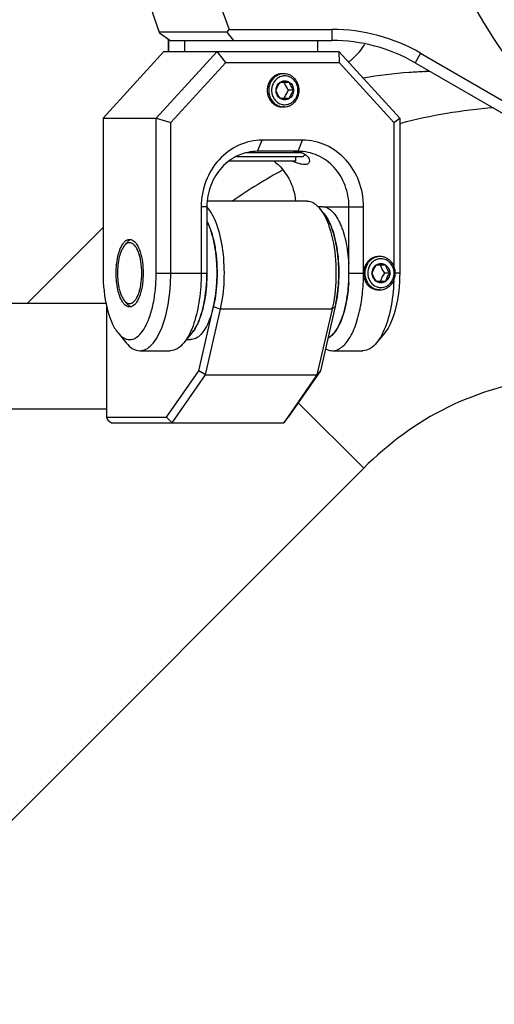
# Model space of a CAD drawing. Header units: millimetres. Extents: x 0 to 2550, y 0 to 1188.
# Tile 5 of 218: x 302 to 311, y 109 to 127. Entities that reach past the tile are written whole.
import ezdxf

# ---------------------------------------------------------------- set-up
doc = ezdxf.new("R2010")
doc.units = ezdxf.units.MM
doc.header["$LTSCALE"] = 46.255
for name, color, linetype in [('CSHCS-BR-M4-12_203_PBL679', 7, 'CONTINUOUS'), ('FWSRM-D10-V4-E2-T2_5_PBL722', 7, 'CONTINUOUS'), ('M2000801_PBL675', 7, 'CONTINUOUS'), ('M2000901_PBL613', 7, 'CONTINUOUS'), ('M2300101_PBL673', 7, 'CONTINUOUS'), ('M2300202_PBL672', 7, 'CONTINUOUS'), ('M2300301_PBL689', 7, 'CONTINUOUS'), ('M2300602_PBL674', 7, 'CONTINUOUS'), ('M2410102_PBL687', 7, 'CONTINUOUS'), ('M2420202_PBL727', 7, 'CONTINUOUS'), ('SSHH-ST-M3-5_203_PBL693', 7, 'CONTINUOUS'), ('SSHH-ST-M3-5_203_PBL694', 7, 'CONTINUOUS'), ('WFM_0608_06_2_PBL677', 7, 'CONTINUOUS'), ('WFM_0608_06_2_PBL678', 7, 'CONTINUOUS'), ('WFM_0608_06_2_PBL721', 7, 'CONTINUOUS')]:
    doc.layers.add(name, color=color, linetype=linetype)

msp = doc.modelspace()

# ---------------------------------------------------------------- linework, layer by layer
at = {"layer": 'CSHCS-BR-M4-12_203_PBL679', "color": 7}
for p, q in [((307.2829, 124.0605), (307.2829, 123.9805)), ((307.2829, 123.9805), (306.0831, 123.9805))]:
    msp.add_line(p, q, dxfattribs=at)
at = {"layer": 'FWSRM-D10-V4-E2-T2_5_PBL722', "color": 7}
for p, q in [((307.4129, 124.0605), (306.2132, 124.0605)), ((307.3957, 124.1305), (306.3874, 124.1305)), ((307.4539, 124.1014), (307.4129, 124.0605))]:
    msp.add_line(p, q, dxfattribs=at)
at = {"layer": 'M2000801_PBL675', "color": 7}
msp.add_line((304.9829, 125.9605), (304.9829, 126.1814), dxfattribs=at)
at = {"layer": 'M2000901_PBL613', "color": 7}
for p, q in [((304.983, 126.1814), (304.983, 125.9605)), ((302.433, 121.4114), (303.8033, 122.7817))]:
    msp.add_line(p, q, dxfattribs=at)
at = {"layer": 'M2000901_PBL613', "color": 2}
for p, q in [((309.1612, 124.6588), (309.1792, 124.6635)), ((309.1626, 124.6538), (309.1809, 124.6571)), ((307.3305, 119.6222), (308.5126, 118.44)), ((308.5126, 118.44), (298.8361, 108.7635))]:
    msp.add_line(p, q, dxfattribs=at)
for centre, radius, start, end in [((308.8826, 129.3192), 3.7931, 281.14772, 282.25315), ((310.446, 110.8435), 14.7775, 92.86937, 93.21993), ((311.6267, 115.2162), 9.7592, 94.4992, 104.52434), ((311.6938, 115.2902), 9.7136, 118.53898, 124.8081)]:
    msp.add_arc(centre, radius, start, end, dxfattribs=at)
for points, knots in [([(308.2385, 125.7668), (308.2652, 125.7896), (308.3764, 125.8842), (308.4731, 125.9964), (308.5342, 126.089)], [0, 0, 0, 0, 0.2404176, 1, 1, 1, 1]), ([(309.6159, 125.5977), (309.5217, 125.5937), (309.1502, 125.5725), (308.7799, 125.5288), (308.5061, 125.4817)], [0, 0, 0, 0, 0.2532931, 1, 1, 1, 1]), ([(311.8212, 120.058), (311.2023, 119.9874), (309.9753, 119.6388), (308.9533, 118.8807), (308.5126, 118.44)], [0, 0, 0, 0, 0.499878, 1, 1, 1, 1])]:
    msp.add_open_spline(points, degree=3, knots=knots, dxfattribs=at)
at = {"layer": 'M2300101_PBL673', "color": 7}
for p, q in [((303.8033, 124.7605), (304.9031, 125.9605)), ((305.8631, 125.9605), (304.7633, 124.7605)), ((304.9031, 125.9605), (308.0627, 125.9605)), ((306.019, 125.7605), (305.8631, 125.9605)), ((309.1626, 124.7605), (308.0627, 125.9605)), ((308.0627, 125.9605), (308.0668, 125.7605)), ((306.019, 125.7605), (305.0266, 124.6776)), ((306.019, 125.7605), (308.0668, 125.7605)), ((309.0592, 124.6776), (308.0668, 125.7605)), ((303.8033, 124.7605), (303.8033, 121.9605)), ((303.8033, 124.7605), (304.7633, 124.7605)), ((304.7633, 121.9605), (304.7633, 124.7605)), ((304.7633, 124.7605), (305.0266, 124.6776)), ((309.0592, 124.6776), (309.1626, 124.7605)), ((309.1626, 124.7605), (309.1626, 121.9605)), ((305.0266, 121.9605), (305.0266, 124.6776)), ((309.0592, 124.6776), (309.0592, 122.0814)), ((307.4095, 124.3605), (306.6763, 124.3605)), ((307.3295, 124.1605), (306.5963, 124.1605)), ((305.5765, 123.1605), (305.5765, 121.9605)), ((305.6798, 123.1605), (305.6798, 121.9605)), ((308.246, 121.9605), (308.246, 123.1605)), ((308.5093, 121.9605), (308.5093, 123.1605)), ((304.0738, 120.8808), (304.2222, 120.7008)), ((305.4093, 120.8808), (305.2609, 120.7008)), ((308.892, 120.8808), (308.7437, 120.7008)), ((304.4666, 120.5605), (305.0165, 120.5605)), ((307.9493, 120.5605), (308.4992, 120.5605))]:
    msp.add_line(p, q, dxfattribs=at)
at = {"layer": 'M2300101_PBL673', "color": 2}
for p, q in [((306.5963, 124.1605), (306.6763, 124.3605)), ((307.3295, 124.1605), (307.4095, 124.3605)), ((305.6798, 123.1605), (305.5765, 123.1605)), ((307.766, 123.1605), (308.5093, 123.1605)), ((304.7633, 121.9605), (305.6798, 121.9605)), ((308.246, 121.9605), (308.5093, 121.9605)), ((309.1626, 121.9605), (309.0825, 121.9605))]:
    msp.add_line(p, q, dxfattribs=at)
at = {"layer": 'M2300101_PBL673', "color": 7}
for centre, radius, start, end in [((307.2519, 123.7378), 0.4217, 77.108, 79.31835), ((305.2704, 121.9604), 2.9757, 356.74431, 0.00184), ((305.3861, 121.9532), 2.8597, 354.14001, 356.756), ((305.5058, 121.9416), 2.7394, 353.79526, 354.12577), ((306.1271, 121.8351), 2.1088, 346.78688, 347.42788), ((306.8713, 121.6056), 1.3292, 337.79032, 338.91202), ((307.449, 121.3073), 0.6778, 324.46272, 326.46759), ((307.7365, 121.0297), 0.2753, 298.57268, 302.12737), ((307.7224, 121.0521), 0.3018, 302.13521, 305.83469)]:
    msp.add_arc(centre, radius, start, end, dxfattribs=at)
at = {"layer": 'M2300101_PBL673', "color": 134}
msp.add_arc((308.7712, 121.9057), 0.2452, 269.26974, 270.3145, dxfattribs=at)
for points, knots in [([(307.0429, 125.5605), (307.0385, 125.56), (307.0296, 125.559), (307.0184, 125.5579), (307.0095, 125.5569), (307.004, 125.5563), (306.9995, 125.5558), (306.9962, 125.5555), (306.9934, 125.5552), (306.9915, 125.555), (306.9903, 125.5548), (306.9895, 125.5548), (306.9887, 125.5545), (306.9876, 125.5541), (306.9858, 125.5535), (306.9831, 125.5526), (306.9799, 125.5516), (306.9756, 125.5502), (306.9702, 125.5484), (306.9638, 125.5463), (306.9574, 125.5442), (306.9521, 125.5424), (306.9478, 125.541), (306.9446, 125.54), (306.9419, 125.5391), (306.94, 125.5385), (306.9389, 125.5381), (306.9381, 125.5379), (306.9374, 125.5374), (306.9364, 125.5368), (306.9347, 125.5358), (306.9322, 125.5344), (306.9293, 125.5327), (306.9253, 125.5304), (306.9204, 125.5275), (306.9144, 125.5241), (306.9085, 125.5207), (306.9036, 125.5178), (306.8996, 125.5155), (306.8967, 125.5138), (306.8942, 125.5123), (306.8925, 125.5114), (306.8915, 125.5108), (306.8907, 125.5104), (306.8901, 125.5097), (306.8892, 125.509), (306.8877, 125.5076), (306.8855, 125.5056), (306.8828, 125.5033), (306.8793, 125.5001), (306.8749, 125.4962), (306.8696, 125.4915), (306.8643, 125.4868), (306.8599, 125.4828), (306.8564, 125.4797), (306.8538, 125.4773), (306.8516, 125.4754), (306.85, 125.474), (306.8492, 125.4732), (306.8485, 125.4726), (306.848, 125.4719), (306.8472, 125.471), (306.846, 125.4693), (306.8442, 125.4669), (306.8421, 125.4641), (306.8393, 125.4603), (306.8357, 125.4556), (306.8315, 125.45), (306.8272, 125.4443), (306.8237, 125.4396), (306.8208, 125.4358), (306.8187, 125.433), (306.8169, 125.4307), (306.8157, 125.429), (306.815, 125.4281), (306.8144, 125.4274), (306.814, 125.4265), (306.8135, 125.4255), (306.8126, 125.4236), (306.8113, 125.4209), (306.8097, 125.4177), (306.8076, 125.4134), (306.8049, 125.408), (306.8018, 125.4016), (306.7986, 125.3951), (306.7959, 125.3897), (306.7938, 125.3854), (306.7922, 125.3822), (306.7909, 125.3795), (306.79, 125.3776), (306.7895, 125.3766), (306.789, 125.3758), (306.7888, 125.3749), (306.7885, 125.3737), (306.7879, 125.3717), (306.7871, 125.3688), (306.7861, 125.3653), (306.7848, 125.3606), (306.7832, 125.3548), (306.7812, 125.3478), (306.7793, 125.3408), (306.7776, 125.3349), (306.7763, 125.3303), (306.7753, 125.3268), (306.7745, 125.3238), (306.774, 125.3218), (306.7736, 125.3206), (306.7733, 125.3198), (306.7733, 125.3188), (306.7732, 125.3176), (306.773, 125.3154), (306.7727, 125.3124), (306.7724, 125.3086), (306.7719, 125.3037), (306.7714, 125.2975), (306.7704, 125.2876), (306.7693, 125.2753), (306.7684, 125.2654), (306.768, 125.2605)], [0, 0, 0, 0, 0.03125, 0.0625, 0.078125, 0.09375, 0.1015625, 0.109375, 0.1171875, 0.1210938, 0.1230469, 0.125, 0.1269531, 0.1289062, 0.1328125, 0.140625, 0.1484375, 0.15625, 0.171875, 0.1875, 0.203125, 0.21875, 0.2265625, 0.234375, 0.2421875, 0.2460938, 0.2480469, 0.25, 0.2519531, 0.2539062, 0.2578125, 0.265625, 0.2734375, 0.28125, 0.296875, 0.3125, 0.328125, 0.34375, 0.3515625, 0.359375, 0.3671875, 0.3710938, 0.3730469, 0.375, 0.3769531, 0.3789062, 0.3828125, 0.390625, 0.3984375, 0.40625, 0.421875, 0.4375, 0.453125, 0.46875, 0.4765625, 0.484375, 0.4921875, 0.4960938, 0.4980469, 0.5, 0.5019531, 0.5039062, 0.5078125, 0.515625, 0.5234375, 0.53125, 0.546875, 0.5625, 0.578125, 0.59375, 0.6015625, 0.609375, 0.6171875, 0.6210938, 0.6230469, 0.625, 0.6269531, 0.6289062, 0.6328125, 0.640625, 0.6484375, 0.65625, 0.671875, 0.6875, 0.703125, 0.71875, 0.7265625, 0.734375, 0.7421875, 0.7460938, 0.7480469, 0.75, 0.7519531, 0.7539062, 0.7578125, 0.765625, 0.7734375, 0.78125, 0.796875, 0.8125, 0.828125, 0.84375, 0.8515625, 0.859375, 0.8671875, 0.8710938, 0.8730469, 0.875, 0.8769531, 0.8789062, 0.8828125, 0.890625, 0.8984375, 0.90625, 0.921875, 0.9375, 0.96875, 1, 1, 1, 1]), ([(306.768, 125.2605), (306.7684, 125.2556), (306.7693, 125.2459), (306.7704, 125.2338), (306.7712, 125.2241), (306.7718, 125.218), (306.7722, 125.2131), (306.7725, 125.2095), (306.7728, 125.2065), (306.773, 125.2043), (306.7731, 125.2031), (306.7732, 125.2022), (306.7735, 125.2013), (306.7738, 125.2002), (306.7743, 125.1981), (306.7751, 125.1952), (306.7761, 125.1917), (306.7774, 125.187), (306.779, 125.1812), (306.781, 125.1742), (306.7829, 125.1672), (306.7845, 125.1613), (306.7858, 125.1567), (306.7868, 125.1532), (306.7876, 125.1502), (306.7881, 125.1482), (306.7885, 125.147), (306.7887, 125.1461), (306.7891, 125.1453), (306.7896, 125.1443), (306.7905, 125.1424), (306.7919, 125.1397), (306.7934, 125.1365), (306.7955, 125.1321), (306.7982, 125.1268), (306.8013, 125.1203), (306.8045, 125.1138), (306.8071, 125.1085), (306.8092, 125.1041), (306.8107, 125.1009), (306.8121, 125.0982), (306.813, 125.0963), (306.8135, 125.0953), (306.8139, 125.0944), (306.8145, 125.0937), (306.8152, 125.0928), (306.8164, 125.0911), (306.8182, 125.0887), (306.8204, 125.0858), (306.8233, 125.082), (306.8269, 125.0772), (306.8312, 125.0714), (306.8355, 125.0656), (306.8391, 125.0608), (306.842, 125.057), (306.8442, 125.0541), (306.846, 125.0517), (306.8472, 125.05), (306.848, 125.0491), (306.8485, 125.0483), (306.8491, 125.0478), (306.85, 125.047), (306.8515, 125.0456), (306.8537, 125.0437), (306.8563, 125.0414), (306.8597, 125.0383), (306.864, 125.0344), (306.8692, 125.0298), (306.8744, 125.0251), (306.8787, 125.0212), (306.8822, 125.0181), (306.8848, 125.0158), (306.8869, 125.0139), (306.8884, 125.0125), (306.8893, 125.0118), (306.8899, 125.0111), (306.8907, 125.0108), (306.8917, 125.0102), (306.8934, 125.0092), (306.8959, 125.0077), (306.8988, 125.006), (306.9028, 125.0037), (306.9077, 125.0008), (306.9136, 124.9973), (306.9195, 124.9939), (306.9244, 124.991), (306.9284, 124.9887), (306.9313, 124.987), (306.9338, 124.9855), (306.9355, 124.9845), (306.9365, 124.984), (306.9372, 124.9835), (306.9381, 124.9833), (306.9391, 124.9829), (306.941, 124.9823), (306.9437, 124.9814), (306.9469, 124.9803), (306.9512, 124.9789), (306.9565, 124.9771), (306.9629, 124.9749), (306.9693, 124.9728), (306.9747, 124.971), (306.9789, 124.9696), (306.9822, 124.9685), (306.9848, 124.9676), (306.9867, 124.967), (306.9878, 124.9667), (306.9886, 124.9663), (306.9894, 124.9663), (306.9905, 124.9662), (306.9925, 124.966), (306.9954, 124.9656), (306.9988, 124.9653), (307.0033, 124.9648), (307.0089, 124.9642), (307.018, 124.9632), (307.0293, 124.962), (307.0384, 124.961), (307.0429, 124.9605)], [0, 0, 0, 0, 0.03125, 0.0625, 0.078125, 0.09375, 0.1015625, 0.109375, 0.1171875, 0.1210938, 0.1230469, 0.125, 0.1269531, 0.1289062, 0.1328125, 0.140625, 0.1484375, 0.15625, 0.171875, 0.1875, 0.203125, 0.21875, 0.2265625, 0.234375, 0.2421875, 0.2460938, 0.2480469, 0.25, 0.2519531, 0.2539062, 0.2578125, 0.265625, 0.2734375, 0.28125, 0.296875, 0.3125, 0.328125, 0.34375, 0.3515625, 0.359375, 0.3671875, 0.3710938, 0.3730469, 0.375, 0.3769531, 0.3789062, 0.3828125, 0.390625, 0.3984375, 0.40625, 0.421875, 0.4375, 0.453125, 0.46875, 0.4765625, 0.484375, 0.4921875, 0.4960938, 0.4980469, 0.5, 0.5019531, 0.5039062, 0.5078125, 0.515625, 0.5234375, 0.53125, 0.546875, 0.5625, 0.578125, 0.59375, 0.6015625, 0.609375, 0.6171875, 0.6210938, 0.6230469, 0.625, 0.6269531, 0.6289062, 0.6328125, 0.640625, 0.6484375, 0.65625, 0.671875, 0.6875, 0.703125, 0.71875, 0.7265625, 0.734375, 0.7421875, 0.7460938, 0.7480469, 0.75, 0.7519531, 0.7539062, 0.7578125, 0.765625, 0.7734375, 0.78125, 0.796875, 0.8125, 0.828125, 0.84375, 0.8515625, 0.859375, 0.8671875, 0.8710938, 0.8730469, 0.875, 0.8769531, 0.8789062, 0.8828125, 0.890625, 0.8984375, 0.90625, 0.921875, 0.9375, 0.96875, 1, 1, 1, 1]), ([(308.7843, 122.2605), (308.7798, 122.26), (308.7709, 122.259), (308.7598, 122.2579), (308.7509, 122.2569), (308.7454, 122.2563), (308.7409, 122.2558), (308.7376, 122.2555), (308.7348, 122.2552), (308.7328, 122.255), (308.7317, 122.2548), (308.7309, 122.2548), (308.7301, 122.2545), (308.729, 122.2541), (308.7271, 122.2535), (308.7245, 122.2526), (308.7213, 122.2516), (308.717, 122.2502), (308.7116, 122.2484), (308.7052, 122.2463), (308.6988, 122.2442), (308.6934, 122.2424), (308.6891, 122.241), (308.6859, 122.24), (308.6833, 122.2391), (308.6814, 122.2385), (308.6803, 122.2381), (308.6795, 122.2379), (308.6788, 122.2374), (308.6778, 122.2368), (308.6761, 122.2358), (308.6736, 122.2344), (308.6706, 122.2327), (308.6667, 122.2304), (308.6617, 122.2275), (308.6558, 122.2241), (308.6499, 122.2207), (308.645, 122.2178), (308.641, 122.2155), (308.6381, 122.2138), (308.6356, 122.2123), (308.6339, 122.2114), (308.6329, 122.2108), (308.6321, 122.2104), (308.6315, 122.2097), (308.6306, 122.209), (308.6291, 122.2076), (308.6269, 122.2056), (308.6242, 122.2033), (308.6207, 122.2001), (308.6163, 122.1962), (308.611, 122.1915), (308.6057, 122.1868), (308.6013, 122.1828), (308.5978, 122.1797), (308.5952, 122.1773), (308.593, 122.1754), (308.5914, 122.174), (308.5905, 122.1732), (308.5898, 122.1726), (308.5893, 122.1719), (308.5886, 122.171), (308.5874, 122.1693), (308.5856, 122.1669), (308.5835, 122.1641), (308.5806, 122.1603), (308.5771, 122.1556), (308.5728, 122.15), (308.5686, 122.1443), (308.565, 122.1396), (308.5622, 122.1358), (308.5601, 122.133), (308.5583, 122.1307), (308.557, 122.129), (308.5564, 122.1281), (308.5558, 122.1274), (308.5554, 122.1265), (308.5549, 122.1255), (308.554, 122.1236), (308.5526, 122.1209), (308.5511, 122.1177), (308.5489, 122.1134), (308.5463, 122.108), (308.5431, 122.1016), (308.54, 122.0951), (308.5373, 122.0897), (308.5352, 122.0854), (308.5336, 122.0822), (308.5323, 122.0795), (308.5314, 122.0776), (308.5309, 122.0766), (308.5304, 122.0758), (308.5302, 122.0749), (308.5299, 122.0737), (308.5293, 122.0717), (308.5285, 122.0688), (308.5275, 122.0653), (308.5262, 122.0606), (308.5246, 122.0548), (308.5226, 122.0478), (308.5206, 122.0408), (308.519, 122.0349), (308.5177, 122.0303), (308.5167, 122.0268), (308.5159, 122.0238), (308.5153, 122.0218), (308.515, 122.0206), (308.5147, 122.0198), (308.5147, 122.0188), (308.5146, 122.0176), (308.5144, 122.0154), (308.5141, 122.0124), (308.5137, 122.0086), (308.5133, 122.0037), (308.5127, 121.9975), (308.5118, 121.9876), (308.5107, 121.9753), (308.5098, 121.9654), (308.5093, 121.9605)], [0, 0, 0, 0, 0.03125, 0.0625, 0.078125, 0.09375, 0.1015625, 0.109375, 0.1171875, 0.1210938, 0.1230469, 0.125, 0.1269531, 0.1289062, 0.1328125, 0.140625, 0.1484375, 0.15625, 0.171875, 0.1875, 0.203125, 0.21875, 0.2265625, 0.234375, 0.2421875, 0.2460938, 0.2480469, 0.25, 0.2519531, 0.2539062, 0.2578125, 0.265625, 0.2734375, 0.28125, 0.296875, 0.3125, 0.328125, 0.34375, 0.3515625, 0.359375, 0.3671875, 0.3710938, 0.3730469, 0.375, 0.3769531, 0.3789062, 0.3828125, 0.390625, 0.3984375, 0.40625, 0.421875, 0.4375, 0.453125, 0.46875, 0.4765625, 0.484375, 0.4921875, 0.4960938, 0.4980469, 0.5, 0.5019531, 0.5039062, 0.5078125, 0.515625, 0.5234375, 0.53125, 0.546875, 0.5625, 0.578125, 0.59375, 0.6015625, 0.609375, 0.6171875, 0.6210938, 0.6230469, 0.625, 0.6269531, 0.6289062, 0.6328125, 0.640625, 0.6484375, 0.65625, 0.671875, 0.6875, 0.703125, 0.71875, 0.7265625, 0.734375, 0.7421875, 0.7460938, 0.7480469, 0.75, 0.7519531, 0.7539062, 0.7578125, 0.765625, 0.7734375, 0.78125, 0.796875, 0.8125, 0.828125, 0.84375, 0.8515625, 0.859375, 0.8671875, 0.8710938, 0.8730469, 0.875, 0.8769531, 0.8789062, 0.8828125, 0.890625, 0.8984375, 0.90625, 0.921875, 0.9375, 0.96875, 1, 1, 1, 1]), ([(308.5093, 121.9605), (308.5093, 121.9376), (308.5136, 121.8909), (308.5354, 121.8204), (308.5699, 121.7609), (308.6161, 121.7126), (308.6713, 121.6785), (308.7249, 121.6631), (308.7575, 121.6606), (308.7681, 121.6604)], [0, 0, 0, 0, 0.154429, 0.308858, 0.463287, 0.617716, 0.772145, 0.926574, 1, 1, 1, 1])]:
    msp.add_open_spline(points, degree=3, knots=knots, dxfattribs=at)
at = {"layer": 'M2300101_PBL673', "color": 7}
for points, knots in [([(306.6763, 124.3605), (306.5327, 124.3605), (306.2385, 124.2959), (305.8732, 124.025), (305.6321, 123.6268), (305.5765, 123.3161), (305.5765, 123.1605)], [0, 0, 0, 0, 0.2398787, 0.4857828, 0.74001, 1, 1, 1, 1]), ([(308.5093, 123.1605), (308.5093, 123.3161), (308.4537, 123.6268), (308.2127, 124.025), (307.8474, 124.2959), (307.5531, 124.3605), (307.4095, 124.3605)], [0, 0, 0, 0, 0.25999, 0.5142172, 0.7601213, 1, 1, 1, 1]), ([(306.5963, 124.1605), (306.4767, 124.1605), (306.2314, 124.1067), (305.927, 123.8809), (305.7262, 123.5491), (305.6798, 123.2901), (305.6798, 123.1605)], [0, 0, 0, 0, 0.2398787, 0.4857828, 0.74001, 1, 1, 1, 1]), ([(307.2378, 124.1605), (307.246, 124.1605), (307.2769, 124.1598), (307.3077, 124.1564), (307.3301, 124.1522)], [0, 0, 0, 0, 0.2639231, 1, 1, 1, 1]), ([(308.246, 123.1605), (308.246, 123.2901), (308.1997, 123.5491), (307.9988, 123.8809), (307.6944, 124.1067), (307.4492, 124.1605), (307.3295, 124.1605)], [0, 0, 0, 0, 0.25999, 0.5142172, 0.7601213, 1, 1, 1, 1]), ([(307.346, 124.1489), (307.3569, 124.1464), (307.3956, 124.1358), (307.4328, 124.1188), (307.4568, 124.1025)], [0, 0, 0, 0, 0.2774581, 1, 1, 1, 1]), ([(307.4568, 124.1025), (307.4687, 124.0944), (307.5048, 124.0654), (307.5329, 124.0199), (307.5329, 123.9874)], [0, 0, 0, 0, 0.305455, 1, 1, 1, 1]), ([(306.8864, 123.9863), (306.9974, 123.9035), (307.1862, 123.6816), (307.2681, 123.4035), (307.2813, 123.2613)], [0, 0, 0, 0, 0.4921744, 1, 1, 1, 1]), ([(307.4453, 123.9204), (307.4118, 123.9204), (307.3337, 123.9378), (307.2598, 123.9642), (307.2173, 123.9799)], [0, 0, 0, 0, 0.42533, 1, 1, 1, 1]), ([(307.5329, 123.9874), (307.5329, 123.9698), (307.5138, 123.9266), (307.4681, 123.9204), (307.4453, 123.9204)], [0, 0, 0, 0, 0.4351683, 1, 1, 1, 1]), ([(304.0393, 121.9605), (304.0393, 122.061), (304.0565, 122.2407), (304.1133, 122.4167), (304.1574, 122.483)], [0, 0, 0, 0, 0.5583776, 1, 1, 1, 1]), ([(304.1574, 122.483), (304.1608, 122.4881), (304.1739, 122.5067), (304.189, 122.5241), (304.2015, 122.5352)], [0, 0, 0, 0, 0.2697557, 1, 1, 1, 1]), ([(304.2175, 122.5479), (304.2226, 122.5515), (304.2425, 122.5638), (304.2662, 122.5705), (304.2833, 122.5705)], [0, 0, 0, 0, 0.2699047, 1, 1, 1, 1]), ([(304.3314, 122.5585), (304.3636, 122.5423), (304.4234, 122.4741), (304.5066, 122.2742), (304.5273, 122.0906), (304.5273, 121.9605)], [0, 0, 0, 0, 0.1667572, 0.3981543, 1, 1, 1, 1]), ([(303.8033, 121.9605), (303.8033, 121.7467), (303.8333, 121.4401), (303.948, 121.081), (304.0277, 120.9366), (304.0738, 120.8808)], [0, 0, 0, 0, 0.5681427, 0.8075553, 1, 1, 1, 1]), ([(304.1574, 121.438), (304.1133, 121.5042), (304.0565, 121.6802), (304.0393, 121.8599), (304.0393, 121.9605)], [0, 0, 0, 0, 0.4416224, 1, 1, 1, 1]), ([(304.0738, 120.8808), (304.1056, 120.8422), (304.1598, 120.7916), (304.2469, 120.7605), (304.3889, 120.7575), (304.5394, 120.9191), (304.6412, 121.1447), (304.7111, 121.3884), (304.7535, 121.665), (304.7633, 121.8603), (304.7633, 121.9605)], [0, 0, 0, 0, 0.0926491, 0.1318578, 0.1693179, 0.3496786, 0.481438, 0.6385573, 0.8143687, 1, 1, 1, 1]), ([(304.5273, 121.9605), (304.5273, 121.8303), (304.5066, 121.6467), (304.4234, 121.4468), (304.3636, 121.3786), (304.3314, 121.3624)], [0, 0, 0, 0, 0.6018457, 0.8332428, 1, 1, 1, 1]), ([(304.4666, 120.5605), (304.5041, 120.5605), (304.5861, 120.5827), (304.6927, 120.67), (304.7879, 120.803), (304.9055, 121.0528), (305.0013, 121.4451), (305.0266, 121.7813), (305.0266, 121.9605)], [0, 0, 0, 0, 0.0700069, 0.1520415, 0.252576, 0.3730852, 0.665578, 1, 1, 1, 1]), ([(305.5765, 121.9605), (305.5765, 121.7994), (305.5558, 121.4933), (305.4902, 121.1927), (305.4438, 121.0556)], [0, 0, 0, 0, 0.5266495, 1, 1, 1, 1]), ([(305.6798, 121.9605), (305.6798, 121.8081), (305.6585, 121.5219), (305.5904, 121.2415), (305.5413, 121.1173)], [0, 0, 0, 0, 0.5328964, 1, 1, 1, 1]), ([(308.4716, 121.4555), (308.4779, 121.4962), (308.5002, 121.6636), (308.5093, 121.8328), (308.5093, 121.9605)], [0, 0, 0, 0, 0.2438463, 1, 1, 1, 1]), ([(309.1626, 121.9605), (309.1626, 121.7467), (309.1326, 121.4401), (309.0178, 121.081), (308.9381, 120.9366), (308.892, 120.8808)], [0, 0, 0, 0, 0.5681427, 0.8075552, 1, 1, 1, 1]), ([(309.0565, 121.8221), (309.0496, 121.6498), (309.0138, 121.332), (308.9231, 121.0229), (308.8605, 120.8907)], [0, 0, 0, 0, 0.5410063, 1, 1, 1, 1]), ([(308.1853, 121.3761), (308.1901, 121.3976), (308.2085, 121.4867), (308.2218, 121.5769), (308.2292, 121.6455)], [0, 0, 0, 0, 0.2420198, 1, 1, 1, 1]), ([(304.2015, 121.3858), (304.1975, 121.3893), (304.1811, 121.4052), (304.1671, 121.4234), (304.1574, 121.438)], [0, 0, 0, 0, 0.2311308, 1, 1, 1, 1]), ([(307.9493, 120.5605), (308.0084, 120.5605), (308.1037, 120.6032), (308.1997, 120.7027), (308.3026, 120.8553), (308.4037, 121.1091), (308.4526, 121.3326), (308.4716, 121.4555)], [0, 0, 0, 0, 0.1611859, 0.2610556, 0.37756, 0.6605766, 1, 1, 1, 1]), ([(304.2833, 121.3505), (304.2662, 121.3505), (304.2425, 121.3572), (304.2226, 121.3695), (304.2175, 121.3731)], [0, 0, 0, 0, 0.7300953, 1, 1, 1, 1]), ([(308.1115, 121.1274), (308.1182, 121.1448), (308.145, 121.2187), (308.1663, 121.2947), (308.18, 121.3531)], [0, 0, 0, 0, 0.2368795, 1, 1, 1, 1]), ([(305.4438, 121.0556), (305.4388, 121.0409), (305.4191, 120.9851), (305.3965, 120.9302), (305.3777, 120.8907)], [0, 0, 0, 0, 0.2613066, 1, 1, 1, 1]), ([(305.5035, 121.0312), (305.4964, 121.0168), (305.4692, 120.9642), (305.4368, 120.9141), (305.4093, 120.8808)], [0, 0, 0, 0, 0.2708139, 1, 1, 1, 1]), ([(308.0139, 120.9329), (308.0221, 120.9452), (308.0558, 120.9996), (308.0833, 121.0577), (308.1019, 121.1032)], [0, 0, 0, 0, 0.2314428, 1, 1, 1, 1]), ([(305.3777, 120.8907), (305.3691, 120.8724), (305.3356, 120.806), (305.2954, 120.7426), (305.2609, 120.7009)], [0, 0, 0, 0, 0.2720573, 1, 1, 1, 1]), ([(307.8991, 120.8075), (307.9081, 120.814), (307.9464, 120.8448), (307.9785, 120.8826), (308.0005, 120.9134)], [0, 0, 0, 0, 0.2284423, 1, 1, 1, 1]), ([(308.8605, 120.8907), (308.8518, 120.8724), (308.8184, 120.806), (308.7781, 120.7426), (308.7437, 120.7009)], [0, 0, 0, 0, 0.2720573, 1, 1, 1, 1]), ([(304.2222, 120.7009), (304.2558, 120.6601), (304.3264, 120.5913), (304.4231, 120.5605), (304.4666, 120.5605)], [0, 0, 0, 0, 0.5489336, 1, 1, 1, 1]), ([(305.2609, 120.7009), (305.2273, 120.6601), (305.1567, 120.5913), (305.0599, 120.5605), (305.0165, 120.5605)], [0, 0, 0, 0, 0.5489337, 1, 1, 1, 1]), ([(308.7437, 120.7009), (308.71, 120.6601), (308.6394, 120.5913), (308.5427, 120.5605), (308.4992, 120.5605)], [0, 0, 0, 0, 0.5489337, 1, 1, 1, 1]), ([(307.8228, 120.5967), (307.8329, 120.5908), (307.8723, 120.5707), (307.9169, 120.5605), (307.9493, 120.5605)], [0, 0, 0, 0, 0.2644798, 1, 1, 1, 1])]:
    msp.add_open_spline(points, degree=3, knots=knots, dxfattribs=at)
for points in [[(304.2015, 122.5352), (304.2065, 122.5397), (304.2119, 122.5439), (304.2175, 122.5479)], [(304.2833, 122.5705), (304.2932, 122.5705), (304.3031, 122.5689), (304.3126, 122.566)], [(304.3126, 122.566), (304.319, 122.5641), (304.3253, 122.5615), (304.3314, 122.5585)], [(304.2175, 121.3731), (304.2119, 121.377), (304.2065, 121.3813), (304.2015, 121.3858)], [(304.3126, 121.3549), (304.3031, 121.352), (304.2932, 121.3505), (304.2833, 121.3505)], [(304.3314, 121.3624), (304.3253, 121.3594), (304.319, 121.3569), (304.3126, 121.3549)], [(305.5413, 121.1173), (305.5298, 121.0881), (305.5173, 121.0594), (305.5035, 121.0312)]]:
    msp.add_open_spline(points, degree=3, dxfattribs=at)
at = {"layer": 'M2300202_PBL672', "color": 7}
for p, q in [((307.4911, 123.2605), (305.6919, 123.2605)), ((307.7922, 123.0402), (307.718, 123.1301)), ((303.8631, 121.3873), (303.8633, 119.3597)), ((305.5309, 120.1998), (305.7988, 121.3607)), ((305.6518, 120.1266), (305.9251, 121.3107)), ((307.9415, 121.3107), (307.6681, 120.1266)), ((307.9985, 121.3607), (307.7305, 120.1998)), ((304.9495, 119.3602), (305.5309, 120.1998)), ((305.6518, 120.1266), (305.5309, 120.1998)), ((307.7305, 120.1998), (307.1491, 119.3602)), ((307.6681, 120.1266), (307.7305, 120.1998)), ((305.0519, 119.2603), (305.6518, 120.1266)), ((305.6518, 120.1266), (307.6681, 120.1266)), ((307.6681, 120.1266), (307.0682, 119.2603)), ((303.8633, 119.3597), (304.9495, 119.3602)), ((303.8633, 119.3597), (303.8891, 119.3097)), ((303.8891, 119.3097), (303.955, 119.2597)), ((303.955, 119.2597), (305.0519, 119.2603)), ((305.0519, 119.2603), (304.9495, 119.3602)), ((305.0519, 119.2603), (307.0682, 119.2603)), ((307.0682, 119.2603), (307.1491, 119.3602))]:
    msp.add_line(p, q, dxfattribs=at)
at = {"layer": 'M2300202_PBL672', "color": 2}
for p, q in [((305.7988, 121.3607), (305.9251, 121.3107)), ((307.9415, 121.3107), (305.9251, 121.3107)), ((307.9985, 121.3607), (307.9415, 121.3107))]:
    msp.add_line(p, q, dxfattribs=at)
at = {"layer": 'M2300202_PBL672', "color": 7}
for centre, radius, start, end in [((304.4889, 122.3155), 1.3286, 21.09593, 22.23016), ((303.7458, 122.0863), 2.107, 12.56349, 13.22798), ((303.1219, 121.9791), 2.7404, 5.86881, 6.21975), ((302.9489, 121.9628), 2.9142, 359.95622, 5.83876), ((302.9434, 121.9584), 2.9197, 354.15934, 0.04242), ((303.1243, 121.9419), 2.7381, 353.78626, 354.11761), ((303.7444, 121.8349), 2.1084, 347.00296, 347.43698), ((305.6883, 121.8307), 2.3124, 347.00563, 347.88998)]:
    msp.add_arc(centre, radius, start, end, dxfattribs=at)
for points, knots in [([(307.4911, 123.2605), (307.5314, 123.2605), (307.6212, 123.2318), (307.6868, 123.168), (307.718, 123.1301)], [0, 0, 0, 0, 0.4510676, 1, 1, 1, 1]), ([(305.9251, 121.3107), (305.9642, 121.4801), (306.0065, 121.8343), (305.9854, 122.3501), (305.9, 122.7521), (305.7873, 123.0113), (305.7188, 123.1129), (305.6815, 123.1532)], [0, 0, 0, 0, 0.2733908, 0.5569028, 0.8094254, 0.9136547, 1, 1, 1, 1]), ([(307.718, 123.1301), (307.7235, 123.1234), (307.7462, 123.0947), (307.7664, 123.0641), (307.7807, 123.0402)], [0, 0, 0, 0, 0.2372605, 1, 1, 1, 1]), ([(307.7807, 123.0402), (307.7992, 123.0091), (307.8752, 122.8621), (307.9221, 122.7016), (307.9492, 122.5754)], [0, 0, 0, 0, 0.218717, 1, 1, 1, 1]), ([(307.7922, 123.0401), (307.8636, 122.9536), (307.9723, 122.7116), (308.0562, 122.2983), (308.0725, 121.8313), (308.0336, 121.513), (307.9985, 121.3607)], [0, 0, 0, 0, 0.194369, 0.4478055, 0.7293042, 1, 1, 1, 1]), ([(305.7969, 122.5685), (305.7922, 122.5885), (305.7731, 122.6647), (305.7494, 122.7397), (305.7285, 122.7937)], [0, 0, 0, 0, 0.2626871, 1, 1, 1, 1]), ([(305.8462, 122.276), (305.8437, 122.2992), (305.8327, 122.3893), (305.817, 122.4788), (305.8024, 122.5446)], [0, 0, 0, 0, 0.2572612, 1, 1, 1, 1]), ([(307.9492, 122.5754), (307.9925, 122.374), (308.0297, 121.9605), (307.9925, 121.547), (307.9492, 121.3455)], [0, 0, 0, 0, 0.4999636, 1, 1, 1, 1]), ([(305.8024, 121.3763), (305.8072, 121.3977), (305.8256, 121.4868), (305.8388, 121.577), (305.8463, 121.6455)], [0, 0, 0, 0, 0.2417464, 1, 1, 1, 1])]:
    msp.add_open_spline(points, degree=3, knots=knots, dxfattribs=at)
msp.add_open_spline([(305.7188, 122.8182), (305.7076, 122.8455), (305.6955, 122.8724), (305.6823, 122.8988)], degree=3, dxfattribs=at)
at = {"layer": 'M2300301_PBL689', "color": 7}
for p, q in [((303.859, 121.4121), (276.123, 121.3977)), ((303.8633, 119.5061), (276.1231, 119.4917))]:
    msp.add_line(p, q, dxfattribs=at)
at = {"layer": 'M2300602_PBL674', "color": 7}
for p, q in [((304.1873, 122.4553), (304.2318, 122.5093)), ((304.1873, 121.4656), (304.2318, 121.4116))]:
    msp.add_line(p, q, dxfattribs=at)
for points, knots in [([(304.1873, 122.4553), (304.1662, 122.4297), (304.1296, 122.3636), (304.077, 122.1989), (304.0536, 121.9605), (304.077, 121.722), (304.1296, 121.5573), (304.1662, 121.4912), (304.1873, 121.4656)], [0, 0, 0, 0, 0.0962066, 0.2159152, 0.5, 0.7840848, 0.9037934, 1, 1, 1, 1]), ([(304.2391, 122.4992), (304.2345, 122.4968), (304.2149, 122.4852), (304.1984, 122.4689), (304.1873, 122.4553)], [0, 0, 0, 0, 0.2276092, 1, 1, 1, 1]), ([(304.2915, 122.5591), (304.2862, 122.5565), (304.2636, 122.5435), (304.2446, 122.5248), (304.2318, 122.5093)], [0, 0, 0, 0, 0.2269455, 1, 1, 1, 1]), ([(304.2833, 121.4105), (304.3146, 121.4105), (304.3651, 121.4423), (304.4092, 121.5057), (304.456, 121.604), (304.4932, 121.758), (304.5086, 121.9605), (304.4932, 122.1629), (304.456, 122.317), (304.4092, 122.4153), (304.3651, 122.4787), (304.3146, 122.5105), (304.2833, 122.5105)], [0, 0, 0, 0, 0.0746976, 0.1251317, 0.1855651, 0.3322811, 0.5, 0.6677188, 0.8144349, 0.8748683, 0.9253024, 1, 1, 1, 1]), ([(304.1873, 121.4656), (304.1912, 121.4608), (304.2063, 121.4438), (304.2244, 121.4292), (304.2391, 121.4217)], [0, 0, 0, 0, 0.275292, 1, 1, 1, 1]), ([(304.2318, 121.4116), (304.2364, 121.4061), (304.2536, 121.3867), (304.2746, 121.3701), (304.2915, 121.3618)], [0, 0, 0, 0, 0.2762613, 1, 1, 1, 1])]:
    msp.add_open_spline(points, degree=3, knots=knots, dxfattribs=at)
for points in [[(304.2833, 122.5105), (304.2681, 122.5105), (304.2526, 122.5061), (304.2391, 122.4992)], [(304.3119, 122.5669), (304.3049, 122.5649), (304.298, 122.5623), (304.2915, 122.5591)], [(304.2391, 121.4217), (304.2526, 121.4148), (304.2681, 121.4105), (304.2833, 121.4105)], [(304.2915, 121.3618), (304.298, 121.3586), (304.3049, 121.356), (304.3119, 121.3541)]]:
    msp.add_open_spline(points, degree=3, dxfattribs=at)
at = {"layer": 'M2410102_PBL687', "color": 7}
for p, q in [((306.0441, 126.3091), (306.0793, 126.3605)), ((306.0793, 126.3605), (307.9393, 126.3605)), ((304.8242, 126.3132), (304.8171, 126.3132)), ((304.8242, 126.3132), (304.8171, 126.3132)), ((306.0441, 126.3091), (304.8242, 126.3132)), ((305.0126, 126.1605), (304.8242, 126.2933)), ((306.1682, 126.1605), (306.0441, 126.3091)), ((305.0126, 126.1605), (307.9393, 126.1605)), ((309.5393, 125.9318), (312.8269, 124.0337)), ((309.4393, 125.7585), (316.9442, 121.4256))]:
    msp.add_line(p, q, dxfattribs=at)
at = {"layer": 'M2410102_PBL687', "color": 2}
for p, q in [((307.9393, 126.3605), (307.9393, 126.1605)), ((309.5393, 125.9318), (309.4393, 125.7585))]:
    msp.add_line(p, q, dxfattribs=at)
at = {"layer": 'M2410102_PBL687', "color": 7}
for centre, radius, start, end in [((318.4829, 131.1605), 14.5, 160.38706, 199.61294), ((318.4829, 131.1605), 13.3, 158.84438, 201.15562), ((307.9393, 123.1605), 3.2, 60, 90), ((307.9393, 123.1605), 3, 60, 90)]:
    msp.add_arc(centre, radius, start, end, dxfattribs=at)
at = {"layer": 'M2420202_PBL727', "color": 7}
for radius, start, end in [(9.1, 334.8499, 265.15009), (8.7, 333.48538, 266.51462)]:
    msp.add_arc((318.4829, 131.1605), radius, start, end, dxfattribs=at)
at = {"layer": 'SSHH-ST-M3-5_203_PBL693', "color": 7}
for p, q in [((307.0709, 125.5605), (307.0429, 125.5605)), ((307.0075, 125.4105), (307.1663, 125.4105)), ((307.0759, 125.4098), (307.0756, 125.4105)), ((307.0759, 125.4098), (307.0756, 125.4105)), ((307.2457, 125.2605), (307.155, 125.2605)), ((307.1663, 125.1105), (307.0075, 125.1105)), ((307.0709, 124.9605), (307.0429, 124.9605)), ((307.0756, 125.1105), (307.0759, 125.1112)), ((307.0756, 125.1105), (307.0759, 125.1112))]:
    msp.add_line(p, q, dxfattribs=at)
for centre, radius, start, end in [((307.0881, 125.2964), 0.2242, 101.984, 113.9201), ((307.0871, 125.3005), 0.22, 99.78387, 101.93842), ((307.087, 125.3011), 0.2194, 90.0159, 99.78094), ((307.0421, 125.2605), 0.2831, 359.89715, 0.12786), ((307.0881, 125.2246), 0.2242, 246.07398, 258.01419), ((307.0871, 125.2204), 0.22, 258.05985, 260.15279), ((307.087, 125.2198), 0.2194, 260.15568, 269.98377)]:
    msp.add_arc(centre, radius, start, end, dxfattribs=at)
for points, knots in [([(307.0709, 125.5605), (307.0529, 125.5605), (307.0167, 125.5566), (306.9647, 125.5393), (306.9168, 125.5112), (306.8606, 125.4608), (306.8098, 125.377), (306.796, 125.2994), (306.796, 125.2605)], [0, 0, 0, 0, 0.1198753, 0.2405904, 0.3628613, 0.487129, 0.7407094, 1, 1, 1, 1]), ([(306.9972, 125.5014), (306.9753, 125.4916), (306.9337, 125.4646), (306.8859, 125.407), (306.8555, 125.337), (306.8451, 125.2605), (306.8555, 125.184), (306.8859, 125.1139), (306.9337, 125.0563), (306.9753, 125.0293), (306.9972, 125.0196)], [0, 0, 0, 0, 0.1208271, 0.2447494, 0.3715295, 0.5000012, 0.6284725, 0.7552517, 0.879173, 1, 1, 1, 1]), ([(307.0709, 124.9605), (307.0889, 124.9605), (307.1251, 124.9644), (307.1771, 124.9817), (307.225, 125.0097), (307.2812, 125.0601), (307.332, 125.144), (307.3529, 125.2605), (307.332, 125.3769), (307.2812, 125.4608), (307.225, 125.5112), (307.1771, 125.5393), (307.1251, 125.5566), (307.0889, 125.5605), (307.0709, 125.5605)], [0, 0, 0, 0, 0.0599377, 0.1202952, 0.1814307, 0.2435645, 0.3703547, 0.5, 0.6296453, 0.7564355, 0.8185693, 0.8797048, 0.9400623, 1, 1, 1, 1]), ([(307.3252, 125.2611), (307.3251, 125.2948), (307.313, 125.3619), (307.2689, 125.4344), (307.2203, 125.4779), (307.1788, 125.5022), (307.1338, 125.5171), (307.1025, 125.5205), (307.0869, 125.5205)], [0, 0, 0, 0, 0.2592926, 0.512862, 0.6371258, 0.7593962, 0.880116, 1, 1, 1, 1]), ([(306.9282, 125.2605), (306.9318, 125.2728), (306.9406, 125.2984), (306.9645, 125.3501), (306.9895, 125.3867), (307.0075, 125.4105)], [0, 0, 0, 0, 0.2253704, 0.4749538, 1, 1, 1, 1]), ([(306.9282, 125.2605), (306.9282, 125.2755), (306.9318, 125.3056), (306.9477, 125.3477), (306.973, 125.384), (306.9954, 125.4029), (307.0075, 125.4105)], [0, 0, 0, 0, 0.2557374, 0.5087885, 0.7571499, 1, 1, 1, 1]), ([(307.0075, 125.4105), (307.0194, 125.4179), (307.0451, 125.4296), (307.0731, 125.4337), (307.0869, 125.4337)], [0, 0, 0, 0, 0.5030342, 1, 1, 1, 1]), ([(307.155, 125.2605), (307.139, 125.2847), (307.1094, 125.3328), (307.086, 125.3843), (307.0759, 125.4098)], [0, 0, 0, 0, 0.5145776, 1, 1, 1, 1]), ([(307.0869, 125.4337), (307.1008, 125.4337), (307.1287, 125.4296), (307.1544, 125.4179), (307.1663, 125.4105)], [0, 0, 0, 0, 0.4969658, 1, 1, 1, 1]), ([(307.1663, 125.4105), (307.1784, 125.4029), (307.2008, 125.384), (307.2262, 125.3477), (307.2421, 125.3056), (307.2457, 125.2755), (307.2457, 125.2605)], [0, 0, 0, 0, 0.2428501, 0.4912115, 0.7442626, 1, 1, 1, 1]), ([(307.1663, 125.4105), (307.17, 125.3982), (307.1787, 125.3726), (307.2026, 125.3209), (307.2276, 125.2842), (307.2457, 125.2605)], [0, 0, 0, 0, 0.2253704, 0.4749538, 1, 1, 1, 1]), ([(306.796, 125.2605), (306.796, 125.2216), (306.8098, 125.1439), (306.8606, 125.0601), (306.9168, 125.0097), (306.9647, 124.9817), (307.0167, 124.9644), (307.0529, 124.9605), (307.0709, 124.9605)], [0, 0, 0, 0, 0.2592906, 0.512871, 0.6371387, 0.7594096, 0.8801247, 1, 1, 1, 1]), ([(307.0075, 125.1105), (306.9895, 125.1342), (306.9572, 125.1814), (306.9359, 125.2346), (306.9282, 125.2605)], [0, 0, 0, 0, 0.5253203, 1, 1, 1, 1]), ([(307.0075, 125.1105), (306.9954, 125.1181), (306.973, 125.137), (306.9477, 125.1733), (306.9318, 125.2153), (306.9282, 125.2454), (306.9282, 125.2605)], [0, 0, 0, 0, 0.2428501, 0.4912115, 0.7442626, 1, 1, 1, 1]), ([(307.0759, 125.1112), (307.086, 125.1366), (307.1094, 125.1881), (307.139, 125.2363), (307.155, 125.2605)], [0, 0, 0, 0, 0.4854244, 1, 1, 1, 1]), ([(307.0869, 125.0005), (307.1025, 125.0005), (307.1338, 125.0038), (307.1789, 125.0188), (307.2203, 125.043), (307.269, 125.0866), (307.313, 125.1591), (307.3251, 125.2263), (307.3252, 125.26)], [0, 0, 0, 0, 0.1198804, 0.2405983, 0.3628687, 0.4871341, 0.7407078, 1, 1, 1, 1]), ([(307.2457, 125.2605), (307.2276, 125.2367), (307.1953, 125.1895), (307.174, 125.1363), (307.1663, 125.1105)], [0, 0, 0, 0, 0.5253203, 1, 1, 1, 1]), ([(307.2457, 125.2605), (307.2457, 125.2454), (307.2421, 125.2153), (307.2262, 125.1733), (307.2008, 125.137), (307.1784, 125.1181), (307.1663, 125.1105)], [0, 0, 0, 0, 0.2557374, 0.5087885, 0.7571499, 1, 1, 1, 1]), ([(307.0869, 125.0873), (307.0731, 125.0873), (307.0451, 125.0913), (307.0194, 125.103), (307.0075, 125.1105)], [0, 0, 0, 0, 0.4969658, 1, 1, 1, 1]), ([(307.1663, 125.1105), (307.1544, 125.103), (307.1287, 125.0913), (307.1008, 125.0873), (307.0869, 125.0873)], [0, 0, 0, 0, 0.5030342, 1, 1, 1, 1])]:
    msp.add_open_spline(points, degree=3, knots=knots, dxfattribs=at)
at = {"layer": 'SSHH-ST-M3-5_203_PBL694', "color": 7}
for p, q in [((308.7449, 122.1105), (308.9037, 122.1105)), ((308.8083, 122.2605), (308.7843, 122.2605)), ((308.8133, 122.1098), (308.813, 122.1105)), ((308.8133, 122.1098), (308.813, 122.1105)), ((308.983, 121.9605), (308.8924, 121.9605)), ((308.9037, 121.8105), (308.7449, 121.8105)), ((308.813, 121.8105), (308.8133, 121.8112)), ((308.813, 121.8105), (308.8133, 121.8112)), ((308.8083, 121.6605), (308.7713, 121.6605))]:
    msp.add_line(p, q, dxfattribs=at)
for centre, radius, start, end in [((308.8255, 121.9963), 0.2243, 100.99178, 114.95488), ((308.8244, 122.0008), 0.2197, 99.78312, 100.93289), ((308.8244, 122.0011), 0.2194, 90.0159, 99.78094), ((308.7795, 121.9605), 0.2831, 359.95341, 0.12787), ((308.825, 121.9228), 0.2224, 252.16669, 256.79908), ((308.8245, 121.9208), 0.2203, 256.8019, 260.15116), ((308.8244, 121.9198), 0.2194, 260.15568, 269.98377)]:
    msp.add_arc(centre, radius, start, end, dxfattribs=at)
for points, knots in [([(308.8083, 122.2605), (308.7903, 122.2605), (308.7541, 122.2566), (308.7021, 122.2393), (308.6542, 122.2112), (308.598, 122.1608), (308.5472, 122.0769), (308.5263, 121.9605), (308.5472, 121.844), (308.598, 121.7601), (308.6542, 121.7097), (308.7021, 121.6817), (308.7541, 121.6644), (308.7903, 121.6605), (308.8083, 121.6605)], [0, 0, 0, 0, 0.0599377, 0.1202952, 0.1814307, 0.2435645, 0.3703547, 0.5, 0.6296453, 0.7564355, 0.8185693, 0.8797048, 0.9400623, 1, 1, 1, 1]), ([(308.7309, 122.1997), (308.7083, 122.1892), (308.6658, 122.1602), (308.6182, 122.0988), (308.5896, 122.0249), (308.5827, 121.9453), (308.598, 121.867), (308.6342, 121.7971), (308.6881, 121.7421), (308.7334, 121.7186), (308.7569, 121.7111)], [0, 0, 0, 0, 0.1212345, 0.2456979, 0.373014, 0.5018225, 0.6302692, 0.7566186, 0.8798379, 1, 1, 1, 1]), ([(308.6655, 121.9605), (308.6692, 121.9728), (308.678, 121.9984), (308.7019, 122.0501), (308.7269, 122.0867), (308.7449, 122.1105)], [0, 0, 0, 0, 0.2253704, 0.4749538, 1, 1, 1, 1]), ([(308.6655, 121.9605), (308.6655, 121.9755), (308.6691, 122.0056), (308.6851, 122.0477), (308.7104, 122.084), (308.7328, 122.1029), (308.7449, 122.1105)], [0, 0, 0, 0, 0.2557374, 0.5087885, 0.7571499, 1, 1, 1, 1]), ([(308.7449, 122.1105), (308.7568, 122.1179), (308.7825, 122.1296), (308.8105, 122.1337), (308.8243, 122.1337)], [0, 0, 0, 0, 0.5030342, 1, 1, 1, 1]), ([(308.8083, 121.6605), (308.8263, 121.6605), (308.8625, 121.6644), (308.9145, 121.6817), (308.9624, 121.7097), (309.0186, 121.7601), (309.0694, 121.844), (309.0903, 121.9605), (309.0694, 122.0769), (309.0186, 122.1608), (308.9624, 122.2112), (308.9145, 122.2393), (308.8625, 122.2566), (308.8263, 122.2605), (308.8083, 122.2605)], [0, 0, 0, 0, 0.0599377, 0.1202952, 0.1814307, 0.2435645, 0.3703547, 0.5, 0.6296453, 0.7564355, 0.8185693, 0.8797048, 0.9400623, 1, 1, 1, 1]), ([(308.8924, 121.9605), (308.8764, 121.9847), (308.8467, 122.0328), (308.8234, 122.0843), (308.8133, 122.1098)], [0, 0, 0, 0, 0.5145776, 1, 1, 1, 1]), ([(309.0626, 121.9611), (309.0625, 121.9948), (309.0504, 122.0619), (309.0063, 122.1344), (308.9577, 122.1779), (308.9162, 122.2022), (308.8712, 122.2171), (308.8399, 122.2205), (308.8243, 122.2205)], [0, 0, 0, 0, 0.2592926, 0.512862, 0.6371258, 0.7593962, 0.880116, 1, 1, 1, 1]), ([(308.8243, 122.1337), (308.8381, 122.1337), (308.8661, 122.1296), (308.8918, 122.1179), (308.9037, 122.1105)], [0, 0, 0, 0, 0.4969658, 1, 1, 1, 1]), ([(308.9037, 122.1105), (308.9158, 122.1029), (308.9382, 122.084), (308.9635, 122.0477), (308.9794, 122.0056), (308.983, 121.9755), (308.983, 121.9605)], [0, 0, 0, 0, 0.2428501, 0.4912115, 0.7442626, 1, 1, 1, 1]), ([(308.9037, 122.1105), (308.9073, 122.0982), (308.9161, 122.0726), (308.94, 122.0209), (308.965, 121.9842), (308.983, 121.9605)], [0, 0, 0, 0, 0.2253704, 0.4749538, 1, 1, 1, 1]), ([(308.7449, 121.8105), (308.7269, 121.8342), (308.6946, 121.8814), (308.6733, 121.9346), (308.6655, 121.9605)], [0, 0, 0, 0, 0.5253203, 1, 1, 1, 1]), ([(308.7449, 121.8105), (308.7328, 121.8181), (308.7104, 121.837), (308.6851, 121.8733), (308.6691, 121.9153), (308.6655, 121.9454), (308.6655, 121.9605)], [0, 0, 0, 0, 0.2428501, 0.4912115, 0.7442626, 1, 1, 1, 1]), ([(308.8133, 121.8112), (308.8234, 121.8366), (308.8467, 121.8881), (308.8764, 121.9363), (308.8924, 121.9605)], [0, 0, 0, 0, 0.4854244, 1, 1, 1, 1]), ([(308.8243, 121.7005), (308.8399, 121.7005), (308.8712, 121.7038), (308.9163, 121.7188), (308.9578, 121.7431), (309.0064, 121.7867), (309.0505, 121.8593), (309.0626, 121.9265), (309.0626, 121.9602)], [0, 0, 0, 0, 0.1198773, 0.2405933, 0.3628635, 0.4871306, 0.740709, 1, 1, 1, 1]), ([(308.983, 121.9605), (308.965, 121.9367), (308.9327, 121.8895), (308.9114, 121.8363), (308.9037, 121.8105)], [0, 0, 0, 0, 0.5253203, 1, 1, 1, 1]), ([(308.983, 121.9605), (308.983, 121.9454), (308.9794, 121.9153), (308.9635, 121.8733), (308.9382, 121.837), (308.9158, 121.8181), (308.9037, 121.8105)], [0, 0, 0, 0, 0.2557374, 0.5087885, 0.7571499, 1, 1, 1, 1]), ([(308.8243, 121.7873), (308.8105, 121.7873), (308.7825, 121.7913), (308.7568, 121.803), (308.7449, 121.8105)], [0, 0, 0, 0, 0.4969658, 1, 1, 1, 1]), ([(308.9037, 121.8105), (308.8918, 121.803), (308.8661, 121.7913), (308.8381, 121.7873), (308.8243, 121.7873)], [0, 0, 0, 0, 0.5030342, 1, 1, 1, 1])]:
    msp.add_open_spline(points, degree=3, knots=knots, dxfattribs=at)
at = {"layer": 'WFM_0608_06_2_PBL677', "color": 7}
for p, q in [((305.2829, 125.9605), (305.2829, 126.1605)), ((307.6829, 125.9605), (307.6829, 126.1605))]:
    msp.add_line(p, q, dxfattribs=at)
at = {"layer": 'WFM_0608_06_2_PBL678', "color": 7}
for p, q in [((305.6798, 121.9602), (305.6798, 121.9607)), ((305.6798, 121.9602), (305.6798, 121.9607)), ((305.3101, 120.7605), (305.3831, 120.7605))]:
    msp.add_line(p, q, dxfattribs=at)
for centre, radius, start, end in [((302.771, 121.9579), 2.9088, 354.15699, 0.04608), ((302.9248, 121.9434), 2.7543, 353.78598, 354.1301), ((303.5521, 121.837), 2.1177, 346.78232, 347.44043), ((304.3183, 121.6003), 1.315, 337.78012, 338.33598), ((304.2793, 121.6158), 1.3569, 338.33605, 338.90564), ((304.9796, 121.2351), 0.557, 320.39537, 321.77218), ((304.9607, 121.25), 0.581, 321.76663, 322.34481), ((304.947, 121.2606), 0.5983, 322.34564, 323.07318), ((304.9046, 121.2922), 0.6512, 323.09444, 326.51164)]:
    msp.add_arc(centre, radius, start, end, dxfattribs=at)
for points, knots in [([(305.6805, 122.9025), (305.7114, 122.8415), (305.7649, 122.7039), (305.8206, 122.4776), (305.8553, 122.2258), (305.8631, 122.0503), (305.8631, 121.9607)], [0, 0, 0, 0, 0.2121619, 0.4557785, 0.7219982, 1, 1, 1, 1]), ([(305.8631, 121.9607), (305.8631, 121.8826), (305.8572, 121.7288), (305.8306, 121.5057), (305.7874, 121.2997), (305.7293, 121.1185), (305.6584, 120.9684), (305.5771, 120.8544), (305.4974, 120.7896), (305.4314, 120.7646), (305.3989, 120.7605), (305.3831, 120.7605)], [0, 0, 0, 0, 0.1698694, 0.3342771, 0.4880986, 0.6268691, 0.7472426, 0.8476663, 0.9296029, 0.9656333, 1, 1, 1, 1]), ([(305.6191, 121.3765), (305.6239, 121.3979), (305.6423, 121.4869), (305.6555, 121.5769), (305.6629, 121.6453)], [0, 0, 0, 0, 0.2421012, 1, 1, 1, 1]), ([(305.5453, 121.1274), (305.552, 121.1448), (305.5788, 121.2186), (305.6, 121.2944), (305.6137, 121.3528)], [0, 0, 0, 0, 0.2368589, 1, 1, 1, 1]), ([(305.4477, 120.9329), (305.4528, 120.9406), (305.4739, 120.9738), (305.4925, 121.0085), (305.5055, 121.0354)], [0, 0, 0, 0, 0.2375897, 1, 1, 1, 1]), ([(305.5055, 121.0354), (305.5082, 121.0408), (305.5187, 121.0631), (305.5285, 121.0858), (305.5356, 121.103)], [0, 0, 0, 0, 0.243833, 1, 1, 1, 1])]:
    msp.add_open_spline(points, degree=3, knots=knots, dxfattribs=at)
at = {"layer": 'WFM_0608_06_2_PBL721', "color": 7}
msp.add_line((307.766, 123.1605), (307.6854, 123.1605), dxfattribs=at)
for centre, radius, start, end in [((307.3625, 122.6858), 0.5569, 38.22897, 39.60463), ((307.3438, 122.671), 0.5809, 37.66093, 38.23452), ((307.3301, 122.6605), 0.5981, 36.93922, 37.66012), ((307.2734, 122.6188), 0.6685, 33.54624, 36.87279), ((306.6821, 122.3129), 1.3356, 21.10156, 22.22027), ((305.9358, 122.0841), 2.1169, 12.57564, 13.21734), ((305.8503, 122.0652), 2.2045, 11.50246, 12.5729), ((305.3083, 121.9776), 2.7538, 5.88142, 6.21533), ((305.114, 121.9611), 2.9488, 359.99356, 5.814), ((305.2746, 121.9609), 2.9715, 359.99617, 3.33725), ((305.1537, 121.9579), 2.909, 354.15826, 0.05602), ((305.2745, 121.96), 2.9715, 356.66317, 0.01337), ((305.3077, 121.9434), 2.7544, 353.78651, 354.13131), ((305.8492, 121.856), 2.2056, 347.44743, 348.49755), ((305.9245, 121.8394), 2.1285, 346.9856, 347.44404)]:
    msp.add_arc(centre, radius, start, end, dxfattribs=at)
for points, knots in [([(307.766, 123.1605), (307.7951, 123.1605), (307.8579, 123.1453), (307.9419, 123.0838), (308.0182, 122.9889), (308.0727, 122.888), (308.1124, 122.7935), (308.151, 122.6839), (308.1907, 122.533), (308.2242, 122.3387), (308.2369, 122.2033), (308.241, 122.1339)], [0, 0, 0, 0, 0.0723247, 0.1551609, 0.2547544, 0.3731493, 0.4392985, 0.5097477, 0.662104, 0.8268873, 1, 1, 1, 1]), ([(307.9185, 122.818), (307.912, 122.8339), (307.8867, 122.8926), (307.8564, 122.9493), (307.8305, 122.9882)], [0, 0, 0, 0, 0.2686429, 1, 1, 1, 1]), ([(307.9966, 122.5681), (307.9919, 122.5883), (307.9728, 122.6645), (307.949, 122.7397), (307.9281, 122.7938)], [0, 0, 0, 0, 0.2627233, 1, 1, 1, 1]), ([(308.0459, 122.2757), (308.0437, 122.2954), (308.0345, 122.3721), (308.022, 122.4484), (308.0105, 122.5048)], [0, 0, 0, 0, 0.2558456, 1, 1, 1, 1]), ([(308.241, 121.7871), (308.2342, 121.6706), (308.2083, 121.4512), (308.1415, 121.1936), (308.0673, 121.0204), (307.9937, 120.8943), (307.9212, 120.8162), (307.8661, 120.7869)], [0, 0, 0, 0, 0.3181019, 0.6005121, 0.7225869, 0.8298953, 1, 1, 1, 1]), ([(308.0105, 121.4162), (308.0143, 121.4346), (308.0287, 121.5106), (308.0396, 121.5872), (308.0459, 121.6453)], [0, 0, 0, 0, 0.2436855, 1, 1, 1, 1])]:
    msp.add_open_spline(points, degree=3, knots=knots, dxfattribs=at)

doc.saveas('drawing.dxf')
